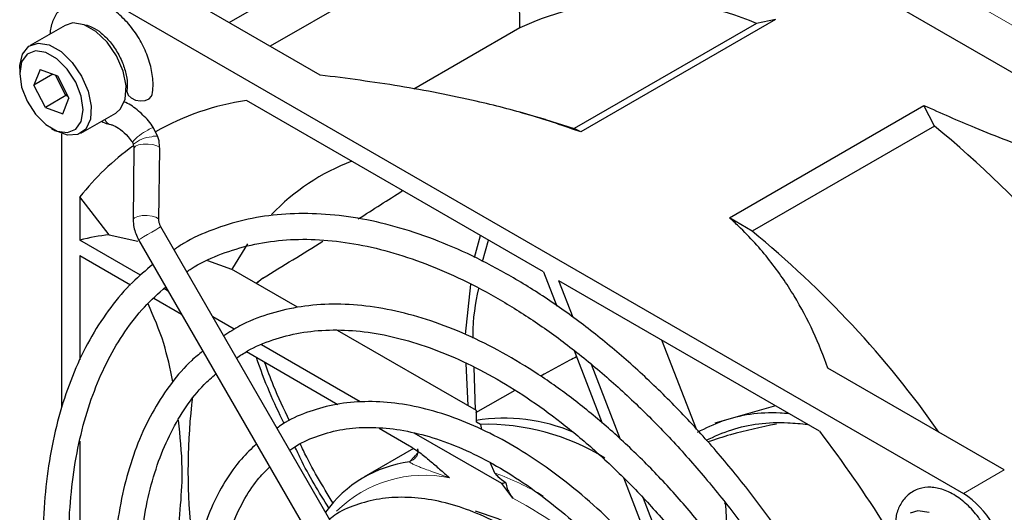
# Paper-space layout 'Blatt4' of a CAD drawing. Header units: millimetres. Extents: x 5 to 418, y 2 to 292.
# Tile 44 of 66: x 79 to 96, y 217 to 226. Entities that reach past the tile are written whole.
import ezdxf

# ---------------------------------------------------------------- set-up
doc = ezdxf.new("R2010")
doc.units = ezdxf.units.MM

psp = doc.layouts.new('Blatt4')

# ---------------------------------------------------------------- linework, layer by layer
at = {"color": 7, "linetype": 'Continuous', "lineweight": 18}
for p, q in [((120.159, 211.627), (86.218, 231.221)), ((119.805, 211.015), (85.864, 230.609)), ((94.88, 217.648), (95.587, 218.057))]:
    psp.add_line(p, q, dxfattribs=at)
at = {"color": 7, "linetype": 'Continuous', "lineweight": 25}
for p, q in [((86.748, 230.099), (101.597, 221.526)), ((82.21, 225.779), (86.522, 228.268)), ((86.903, 227.669), (82.919, 225.369)), ((87.223, 225.686), (87.217, 227.126)), ((83.782, 224.872), (80.738, 226.629)), ((80.031, 226.221), (94.88, 217.648)), ((79.376, 225.73), (78.775, 225.383)), ((87.223, 225.686), (85.396, 224.631)), ((91.312, 225.764), (88.165, 223.948)), ((91.636, 225.828), (88.279, 223.89)), ((91.636, 225.828), (91.312, 225.764)), ((78.594, 224.983), (78.594, 224.901)), ((78.945, 224.969), (78.84, 224.697)), ((79.168, 224.886), (78.84, 224.697)), ((78.945, 224.969), (79.246, 224.857)), ((79.391, 224.517), (79.21, 224.871)), ((79.246, 224.857), (79.443, 224.473)), ((79.037, 224.313), (78.84, 224.697)), ((79.391, 224.517), (79.037, 224.313)), ((79.391, 224.517), (79.408, 224.541)), ((79.428, 224.503), (79.391, 224.517)), ((79.037, 224.313), (79.339, 224.2)), ((79.339, 224.2), (79.443, 224.473)), ((87.636, 221.473), (82.51, 224.432)), ((90.842, 222.41), (94.199, 224.348)), ((94.382, 223.992), (94.199, 224.348)), ((79.65, 223.868), (80.251, 224.215)), ((87.669, 224.105), (87.232, 224.228)), ((80.159, 224.018), (80.163, 224.017)), ((87.669, 224.105), (88.165, 223.948)), ((94.382, 223.992), (91.235, 222.176)), ((79.142, 223.952), (79.212, 223.911)), ((79.323, 219.145), (79.323, 223.859)), ((80.98, 223.808), (80.905, 223.962)), ((88.279, 223.89), (88.165, 223.948)), ((80.566, 223.608), (80.552, 222.375)), ((80.997, 222.37), (81.01, 223.604)), ((79.633, 222.77), (79.633, 222.022)), ((80.14, 222.116), (79.633, 222.77)), ((91.235, 222.176), (90.842, 222.41)), ((80.14, 222.116), (80.632, 222.004)), ((86.046, 213.564), (81.03, 222.251)), ((86.445, 221.722), (86.548, 222.101)), ((80.681, 221.417), (79.633, 222.022)), ((80.645, 222.029), (85.661, 213.341)), ((86.58, 221.654), (86.682, 222.023)), ((79.633, 221.757), (80.505, 221.253)), ((79.633, 221.757), (79.633, 219.954)), ((81.836, 221.669), (82.247, 221.523)), ((83.389, 220.863), (82.247, 221.523)), ((87.636, 221.473), (87.864, 220.885)), ((82.73, 221.32), (82.677, 221.274)), ((82.791, 221.366), (82.683, 221.271)), ((86.286, 220.396), (86.379, 221.258)), ((92.4, 218.723), (87.901, 221.32)), ((88.146, 220.687), (87.901, 221.32)), ((81.157, 221.142), (81.083, 221.185)), ((80.909, 221.02), (81.387, 220.744)), ((82.298, 220.483), (81.927, 220.698)), ((86.478, 219.08), (84.08, 220.464)), ((90.273, 218.759), (89.677, 220.295)), ((82.508, 220.097), (84.087, 219.185)), ((84.47, 219.23), (82.766, 220.214)), ((88.162, 220.116), (88.648, 218.864)), ((86.331, 219.165), (86.301, 219.895)), ((86.458, 219.092), (86.437, 219.826)), ((88.964, 218.581), (88.462, 219.874)), ((95.587, 218.057), (92.543, 219.814)), ((87.14, 219.429), (86.459, 219.042)), ((86.476, 218.882), (86.478, 219.08)), ((91.638, 219.162), (90.593, 218.861)), ((86.547, 218.842), (86.476, 218.882)), ((84.795, 218.777), (85.321, 218.473)), ((86.547, 218.842), (86.562, 218.755)), ((79.633, 218.552), (79.633, 214.675)), ((86.915, 217.819), (85.404, 218.691)), ((85.392, 218.425), (84.534, 217.93)), ((85.421, 218.261), (85.414, 218.253)), ((86.713, 218.178), (86.789, 218.006)), ((89.013, 217.923), (89.684, 216.194)), ((87.103, 217.569), (86.915, 217.819)), ((90.099, 215.655), (89.359, 217.562)), ((90.781, 217.449), (90.765, 217.49)), ((90.843, 216.406), (90.781, 217.449))]:
    psp.add_line(p, q, dxfattribs=at)
at = {"color": 7, "linetype": 'Continuous', "lineweight": 25, "flags": 128}
for points in [[(79.705, 225.739), (79.513, 225.771), (79.376, 225.73)], [(80.251, 224.215), (80.335, 224.287), (80.415, 224.457), (80.43, 224.683), (80.378, 224.941), (80.264, 225.202), (80.102, 225.438), (79.909, 225.623), (79.705, 225.739)], [(78.594, 224.983), (78.595, 225.034), (78.643, 225.234), (78.753, 225.369), (78.912, 225.424), (79.104, 225.392)], [(79.104, 225.392), (79.308, 225.276), (79.501, 225.091), (79.663, 224.855), (79.776, 224.594), (79.828, 224.336), (79.814, 224.11), (79.734, 223.94), (79.598, 223.844), (79.419, 223.833), (79.219, 223.908), (79.212, 223.911)], [(79.046, 225.263), (78.867, 225.291), (78.722, 225.234), (78.627, 225.098), (78.594, 224.9), (78.627, 224.665), (78.722, 224.42), (78.868, 224.194), (79.047, 224.016), (79.238, 223.906), (79.416, 223.879), (79.562, 223.936), (79.657, 224.072), (79.69, 224.269), (79.656, 224.505), (79.561, 224.75), (79.415, 224.975), (79.236, 225.154), (79.046, 225.263)], [(80.444, 224.613), (80.443, 224.586), (80.465, 224.527), (80.517, 224.476), (80.591, 224.44), (80.676, 224.424), (80.76, 224.432), (80.828, 224.461), (80.871, 224.507), (80.882, 224.538)], [(82.527, 221.956), (82.268, 221.538), (82.257, 221.517)], [(94.289, 217.319), (94.097, 217.351), (93.96, 217.311)], [(90.022, 214.283), (90.003, 214.313), (89.624, 214.882), (89.208, 215.413), (88.764, 215.896), (88.299, 216.325), (87.819, 216.691), (87.334, 216.989), (86.85, 217.214), (86.462, 217.342)]]:
    psp.add_lwpolyline(points, dxfattribs=at)
at = {"color": 7, "linetype": 'Continuous', "lineweight": 18, "flags": 128}
for points in [[(80.892, 223.671), (80.809, 223.681), (80.723, 223.679), (80.647, 223.665), (80.592, 223.643), (80.567, 223.615), (80.566, 223.608)], [(81.01, 223.604), (81.001, 223.626), (80.959, 223.652), (80.892, 223.671)], [(80.879, 222.438), (80.796, 222.447), (80.71, 222.445), (80.633, 222.432), (80.578, 222.41), (80.553, 222.382), (80.552, 222.375)], [(80.997, 222.37), (80.987, 222.392), (80.946, 222.419), (80.879, 222.438)], [(80.943, 222.201), (80.874, 222.161), (80.798, 222.117), (80.729, 222.077), (80.677, 222.047), (80.649, 222.031), (80.645, 222.029)], [(81.03, 222.251), (81.026, 222.249), (80.997, 222.232), (80.943, 222.201)], [(85.414, 218.253), (85.387, 218.229), (85.323, 218.195)]]:
    psp.add_lwpolyline(points, dxfattribs=at)
at = {"color": 7, "linetype": 'Continuous', "lineweight": 25}
for centre, radius, start, end in [((89.356, 221.102), 5.056, 67.2415, 114.9535), ((83.175, 219.925), 4.556, 98.3905, 119.4464), ((83.114, 210.259), 17.764, 30.9975, 50.6326), ((83.259, 219.887), 4.633, 125.8382, 141.5162), ((85.642, 219.89), 3.732, 110.6137, 136.4276), ((13.868, 333.924), 131.985, 302.32223, 302.71632), ((80.596, 218.237), 3.906, 96.7159, 104.2812), ((80.231, 208.714), 17.387, 35.0842, 50.7362), ((22.442, 320.271), 115.863, 301.39067, 301.99292), ((91.705, 218.049), 10.207, 172.8479, 185.7521), ((86.951, 215.816), 3.131, 67.2813, 98.8412), ((86.647, 214.964), 3.879, 58.1782, 91.4841), ((74.782, 205.256), 22.176, 32.1991, 37.3925), ((85.595, 216.092), 2.12, 97.363, 144.3413), ((87.949, 213.72), 4.228, 103.2056, 104.1708), ((94.052, 216.354), 1.537, 2.6055, 57.3945)]:
    psp.add_arc(centre, radius, start, end, dxfattribs=at)
at = {"color": 7, "linetype": 'Continuous', "lineweight": 18}
for centre, radius, start, end in [((80.198, 224.156), 0.144, 200.2548, 254.3395), ((81.122, 223.238), 0.751, 114.8883, 140.9696), ((80.917, 223.241), 0.566, 94.5252, 129.7393), ((80.919, 223.794), 0.169, 94.7636, 132.1705), ((80.93, 223.691), 0.127, 66.8157, 116.8138), ((85.576, 215.814), 2.15, 78.2923, 134.7544), ((85.04, 213.221), 5.094, 59.4474, 69.9134), ((83.373, 210.565), 7.935, 31.4792, 61.9628)]:
    psp.add_arc(centre, radius, start, end, dxfattribs=at)
at = {"color": 7, "linetype": 'Continuous', "lineweight": 25}
for points, knots in [([(80.882, 224.538), (80.887, 224.585), (80.903, 224.716), (80.879, 224.95), (80.796, 225.233), (80.66, 225.508), (80.482, 225.756), (80.271, 225.963), (80.045, 226.107), (79.819, 226.181), (79.606, 226.185), (79.41, 226.118), (79.254, 225.983), (79.149, 225.799), (79.125, 225.653), (79.113, 225.579)], [0, 0, 0, 0, 0.046633, 0.130293, 0.214619, 0.298743, 0.382968, 0.467889, 0.55428, 0.633087, 0.706754, 0.777501, 0.852229, 0.925145, 1, 1, 1, 1]), ([(79.717, 225.733), (79.722, 225.733), (79.75, 225.736), (79.852, 225.702), (80.001, 225.606), (80.158, 225.449), (80.294, 225.25), (80.395, 225.031), (80.448, 224.821), (80.454, 224.684), (80.445, 224.625), (80.443, 224.612)], [0, 0, 0, 0, 0.0306669, 0.155728, 0.2895828, 0.4242205, 0.5611677, 0.6991661, 0.8360112, 0.9619494, 1, 1, 1, 1]), ([(88.279, 223.89), (87.99, 223.99), (87.41, 224.191), (86.362, 224.456), (85.153, 224.694), (84.24, 224.812), (83.782, 224.872)], [0, 0, 0, 0, 0.2087682, 0.4195943, 0.7085653, 1, 1, 1, 1]), ([(80.905, 223.962), (80.875, 224.003), (80.79, 224.12), (80.621, 224.279), (80.472, 224.383), (80.39, 224.409), (80.386, 224.41)], [0, 0, 0, 0, 0.202765, 0.585724, 0.978092, 1, 1, 1, 1]), ([(94.199, 224.348), (94.49, 224.218), (95.134, 223.931), (96.189, 223.532), (96.968, 223.282), (97.359, 223.157)], [0, 0, 0, 0, 0.292321, 0.645449, 1, 1, 1, 1]), ([(80.007, 224.074), (80.043, 224.056), (80.095, 224.031), (80.148, 224.02), (80.164, 224.017)], [0, 0, 0, 0, 0.6998232, 1, 1, 1, 1]), ([(80.164, 224.017), (80.18, 224.013), (80.226, 224.001), (80.333, 223.939), (80.45, 223.831), (80.514, 223.744), (80.538, 223.711)], [0, 0, 0, 0, 0.166696, 0.4771828, 0.7996691, 1, 1, 1, 1]), ([(81.01, 223.604), (81.008, 223.647), (81.005, 223.716), (80.987, 223.784), (80.98, 223.808)], [0, 0, 0, 0, 0.637634, 1, 1, 1, 1]), ([(80.538, 223.711), (80.54, 223.708), (80.544, 223.702), (80.548, 223.694), (80.552, 223.686), (80.554, 223.679), (80.555, 223.675)], [0, 0, 0, 0, 0.269001, 0.491986, 0.720964, 1, 1, 1, 1]), ([(80.555, 223.675), (80.559, 223.66), (80.565, 223.637), (80.566, 223.616), (80.566, 223.608)], [0, 0, 0, 0, 0.6347, 1, 1, 1, 1]), ([(92.514, 215.723), (92.472, 215.797), (92.274, 216.143), (91.881, 216.737), (91.341, 217.495), (90.766, 218.214), (90.165, 218.893), (89.542, 219.524), (88.9, 220.105), (88.243, 220.63), (87.578, 221.096), (86.907, 221.5), (86.236, 221.839), (85.568, 222.109), (84.91, 222.309), (84.265, 222.437), (83.639, 222.491), (83.036, 222.472), (82.462, 222.38), (81.922, 222.211), (81.521, 222.037), (81.316, 221.897), (81.263, 221.861)], [0, 0, 0, 0, 0.014731, 0.068506, 0.122286, 0.176074, 0.229877, 0.283697, 0.337539, 0.391407, 0.445303, 0.499226, 0.553173, 0.607132, 0.661076, 0.714965, 0.768749, 0.822366, 0.875759, 0.928905, 0.98183, 1, 1, 1, 1]), ([(80.552, 222.375), (80.554, 222.331), (80.559, 222.211), (80.612, 222.099), (80.645, 222.029)], [0, 0, 0, 0, 0.368002, 1, 1, 1, 1]), ([(81.03, 222.251), (81.023, 222.266), (81.006, 222.298), (80.997, 222.34), (80.997, 222.363), (80.997, 222.37)], [0, 0, 0, 0, 0.364169, 0.809956, 1, 1, 1, 1]), ([(92.543, 219.814), (92.463, 220.024), (92.302, 220.445), (91.971, 221.067), (91.551, 221.68), (91.153, 222.125), (90.895, 222.361), (90.842, 222.41)], [0, 0, 0, 0, 0.231083, 0.463124, 0.699476, 0.938163, 1, 1, 1, 1]), ([(81.478, 221.475), (81.503, 221.493), (81.668, 221.612), (82.014, 221.768), (82.515, 221.935), (83.052, 222.026), (83.617, 222.047), (84.207, 221.996), (84.817, 221.874), (85.442, 221.682), (86.079, 221.421), (86.723, 221.094), (87.369, 220.702), (88.012, 220.247), (88.648, 219.734), (89.272, 219.166), (89.88, 218.547), (90.465, 217.881), (91.026, 217.174), (91.553, 216.429), (91.922, 215.868), (92.102, 215.551), (92.13, 215.501)], [0, 0, 0, 0, 0.009634, 0.064983, 0.120373, 0.175583, 0.230512, 0.285158, 0.339576, 0.393841, 0.448017, 0.502152, 0.556278, 0.610407, 0.664552, 0.718719, 0.772908, 0.827116, 0.881343, 0.935582, 0.98983, 1, 1, 1, 1]), ([(80.891, 221.602), (80.772, 221.502), (80.509, 221.283), (80.158, 220.868), (79.83, 220.376), (79.555, 219.824), (79.331, 219.218), (79.162, 218.563), (79.048, 217.863), (78.991, 217.123), (78.991, 216.348), (79.048, 215.545), (79.16, 214.719), (79.328, 213.876), (79.549, 213.022), (79.823, 212.163), (80.147, 211.304), (80.52, 210.454), (80.867, 209.743), (81.104, 209.326), (81.187, 209.181)], [0, 0, 0, 0, 0.047495, 0.104245, 0.16119, 0.21838, 0.275808, 0.333427, 0.391178, 0.449004, 0.506864, 0.564727, 0.622576, 0.680405, 0.738212, 0.795999, 0.853768, 0.911525, 0.969272, 1, 1, 1, 1]), ([(81.568, 209.401), (81.56, 209.415), (81.395, 209.692), (81.111, 210.254), (80.722, 211.082), (80.384, 211.92), (80.093, 212.761), (79.853, 213.597), (79.666, 214.424), (79.532, 215.234), (79.453, 216.022), (79.429, 216.781), (79.46, 217.506), (79.545, 218.192), (79.683, 218.834), (79.874, 219.427), (80.114, 219.968), (80.404, 220.451), (80.734, 220.875), (80.989, 221.103), (81.114, 221.216)], [0, 0, 0, 0, 0.002984, 0.061785, 0.120582, 0.179367, 0.238136, 0.296885, 0.355608, 0.414301, 0.472963, 0.531593, 0.590196, 0.648783, 0.707372, 0.765991, 0.824695, 0.883552, 0.942649, 1, 1, 1, 1]), ([(86.422, 220.33), (86.421, 220.347), (86.411, 220.659), (86.465, 220.931), (86.516, 221.188)], [0, 0, 0, 0, 0.053756, 1, 1, 1, 1]), ([(81.238, 219.578), (81.191, 219.804), (81.089, 220.291), (80.906, 220.703), (80.809, 220.924)], [0, 0, 0, 0, 0.463747, 1, 1, 1, 1]), ([(91.656, 215.227), (91.584, 215.349), (91.367, 215.721), (90.963, 216.312), (90.452, 216.995), (89.91, 217.638), (89.344, 218.237), (88.757, 218.785), (88.155, 219.28), (87.543, 219.716), (86.924, 220.09), (86.305, 220.399), (85.69, 220.639), (85.085, 220.808), (84.494, 220.904), (83.924, 220.927), (83.379, 220.875), (82.867, 220.748), (82.442, 220.582), (82.206, 220.431), (82.115, 220.372)], [0, 0, 0, 0, 0.028797, 0.087256, 0.145724, 0.204207, 0.262713, 0.321248, 0.379817, 0.438425, 0.497073, 0.555754, 0.614452, 0.673122, 0.731703, 0.790112, 0.848255, 0.906065, 0.963545, 1, 1, 1, 1]), ([(82.338, 219.986), (82.399, 220.029), (82.592, 220.16), (82.957, 220.309), (83.429, 220.433), (83.934, 220.482), (84.465, 220.46), (85.018, 220.367), (85.587, 220.204), (86.169, 219.972), (86.758, 219.674), (87.35, 219.311), (87.938, 218.886), (88.518, 218.403), (89.085, 217.866), (89.634, 217.279), (90.159, 216.649), (90.654, 215.978), (91.027, 215.428), (91.22, 215.094), (91.271, 215.005)], [0, 0, 0, 0, 0.02852, 0.0891, 0.149631, 0.209828, 0.269607, 0.329023, 0.388188, 0.44721, 0.506166, 0.565107, 0.624053, 0.683023, 0.742023, 0.801053, 0.86011, 0.919188, 0.978282, 1, 1, 1, 1]), ([(81.75, 220.103), (81.686, 220.051), (81.489, 219.893), (81.206, 219.557), (80.903, 219.104), (80.653, 218.591), (80.456, 218.024), (80.313, 217.409), (80.226, 216.75), (80.196, 216.054), (80.223, 215.326), (80.307, 214.573), (80.446, 213.801), (80.64, 213.016), (80.886, 212.225), (81.182, 211.435), (81.529, 210.653), (81.818, 210.064), (82.003, 209.745), (82.043, 209.676)], [0, 0, 0, 0, 0.0297222, 0.0920933, 0.1547159, 0.2176774, 0.2809694, 0.3445217, 0.4082441, 0.472057, 0.5359021, 0.5997367, 0.6635463, 0.7273263, 0.7910774, 0.8548039, 0.9185114, 0.9822071, 1, 1, 1, 1]), ([(83.157, 218.859), (83.069, 219.039), (82.886, 219.415), (82.75, 219.799), (82.679, 219.998)], [0, 0, 0, 0, 0.479569, 1, 1, 1, 1]), ([(83.253, 218.905), (83.155, 219.105), (82.993, 219.439), (82.87, 219.78), (82.821, 219.916)], [0, 0, 0, 0, 0.600184, 1, 1, 1, 1]), ([(88.205, 220.005), (88.166, 219.986), (87.95, 219.883), (87.75, 219.768), (87.586, 219.674)], [0, 0, 0, 0, 0.179734, 1, 1, 1, 1]), ([(82.428, 209.898), (82.321, 210.091), (82.078, 210.531), (81.75, 211.237), (81.437, 212.005), (81.174, 212.776), (80.962, 213.541), (80.803, 214.295), (80.697, 215.031), (80.646, 215.741), (80.65, 216.421), (80.709, 217.063), (80.82, 217.662), (80.984, 218.213), (81.198, 218.713), (81.462, 219.154), (81.723, 219.491), (81.911, 219.655), (81.981, 219.715)], [0, 0, 0, 0, 0.051093, 0.116235, 0.181362, 0.246465, 0.311538, 0.376573, 0.441565, 0.50651, 0.57141, 0.636277, 0.701135, 0.766017, 0.830996, 0.896175, 0.961688, 1, 1, 1, 1]), ([(90.738, 214.697), (90.724, 214.721), (90.583, 214.971), (90.278, 215.422), (89.824, 216.041), (89.337, 216.618), (88.827, 217.151), (88.296, 217.634), (87.751, 218.062), (87.197, 218.429), (86.64, 218.733), (86.084, 218.969), (85.536, 219.134), (85.001, 219.227), (84.486, 219.244), (83.997, 219.189), (83.543, 219.054), (83.221, 218.915), (83.065, 218.801), (83.035, 218.778)], [0, 0, 0, 0, 0.00708, 0.072309, 0.137549, 0.202811, 0.268109, 0.333452, 0.398852, 0.464313, 0.529834, 0.595399, 0.660948, 0.726383, 0.791566, 0.856341, 0.920604, 0.984387, 1, 1, 1, 1]), ([(90.292, 218.71), (90.434, 218.778), (90.863, 218.985), (91.409, 219.069), (91.818, 219.034), (91.868, 219.03)], [0, 0, 0, 0, 0.302483, 0.913815, 1, 1, 1, 1]), ([(81.306, 216.803), (81.354, 217.239), (81.437, 217.986), (81.363, 218.642), (81.332, 218.915)], [0, 0, 0, 0, 0.583893, 1, 1, 1, 1]), ([(90.441, 218.569), (90.586, 218.634), (91.012, 218.827), (91.614, 218.9), (92.079, 218.853), (92.194, 218.842)], [0, 0, 0, 0, 0.27782, 0.820779, 1, 1, 1, 1]), ([(83.257, 218.394), (83.28, 218.411), (83.414, 218.514), (83.699, 218.637), (84.112, 218.758), (84.56, 218.801), (85.034, 218.775), (85.53, 218.677), (86.04, 218.51), (86.562, 218.275), (87.088, 217.974), (87.613, 217.611), (88.132, 217.189), (88.638, 216.712), (89.126, 216.186), (89.589, 215.616), (90.003, 215.045), (90.243, 214.652), (90.352, 214.474)], [0, 0, 0, 0, 0.0136745, 0.0817399, 0.1499426, 0.2176591, 0.2847035, 0.3511838, 0.4173052, 0.4832463, 0.5491255, 0.6149994, 0.6809021, 0.74685, 0.8128449, 0.8788811, 0.9449487, 1, 1, 1, 1]), ([(91.653, 218.846), (91.386, 218.791), (90.979, 218.707), (90.599, 218.581), (90.469, 218.538)], [0, 0, 0, 0, 0.657968, 1, 1, 1, 1]), ([(82.68, 218.504), (82.591, 218.421), (82.388, 218.229), (82.128, 217.857), (81.893, 217.407), (81.711, 216.9), (81.584, 216.345), (81.514, 215.747), (81.501, 215.113), (81.544, 214.449), (81.644, 213.763), (81.799, 213.061), (82.008, 212.352), (82.267, 211.642), (82.578, 210.94), (82.812, 210.459), (82.953, 210.221), (82.962, 210.206)], [0, 0, 0, 0, 0.055347, 0.126175, 0.197484, 0.269317, 0.341577, 0.414114, 0.486789, 0.559502, 0.632191, 0.704838, 0.777439, 0.850001, 0.922532, 0.995044, 1, 1, 1, 1]), ([(83.933, 217.392), (83.758, 217.674), (83.543, 218.021), (83.376, 218.387), (83.345, 218.454)], [0, 0, 0, 0, 0.815238, 1, 1, 1, 1]), ([(84.006, 217.48), (83.822, 217.78), (83.617, 218.113), (83.456, 218.465), (83.44, 218.501)], [0, 0, 0, 0, 0.898142, 1, 1, 1, 1]), ([(85.321, 218.473), (85.38, 218.435), (85.499, 218.358), (85.672, 218.216), (85.842, 218.07), (85.954, 217.971), (86.011, 217.921), (86.012, 217.919)], [0, 0, 0, 0, 0.251453, 0.5066, 0.750258, 0.994033, 1, 1, 1, 1]), ([(85.457, 218.418), (85.457, 218.418), (85.459, 218.416), (85.467, 218.374), (85.457, 218.305), (85.424, 218.271), (85.411, 218.257)], [0, 0, 0, 0, 0.215876, 0.459823, 0.775024, 1, 1, 1, 1]), ([(83.35, 210.43), (83.271, 210.573), (83.07, 210.934), (82.795, 211.535), (82.523, 212.221), (82.302, 212.907), (82.133, 213.586), (82.016, 214.25), (81.954, 214.891), (81.947, 215.503), (81.994, 216.077), (82.094, 216.608), (82.245, 217.092), (82.446, 217.519), (82.666, 217.863), (82.837, 218.035), (82.909, 218.108)], [0, 0, 0, 0, 0.04851, 0.123435, 0.198335, 0.273195, 0.348, 0.42274, 0.497405, 0.571994, 0.646522, 0.721027, 0.795565, 0.870264, 0.945324, 1, 1, 1, 1]), ([(86.789, 218.006), (86.808, 217.984), (86.855, 217.927), (86.935, 217.87), (86.984, 217.835)], [0, 0, 0, 0, 0.380159, 1, 1, 1, 1]), ([(86.984, 217.835), (86.99, 217.801), (87, 217.749), (87.042, 217.657), (87.078, 217.604), (87.103, 217.569)], [0, 0, 0, 0, 0.391492, 0.591654, 1, 1, 1, 1]), ([(94.591, 215.655), (94.629, 215.636), (94.737, 215.584), (94.917, 215.569), (95.124, 215.609), (95.298, 215.725), (95.419, 215.9), (95.484, 216.112), (95.495, 216.359), (95.447, 216.634), (95.343, 216.915), (95.189, 217.182), (94.997, 217.417), (94.776, 217.603), (94.546, 217.722), (94.321, 217.767), (94.109, 217.741), (93.923, 217.639), (93.791, 217.472), (93.723, 217.312), (93.716, 217.203), (93.714, 217.169)], [0, 0, 0, 0, 0.029219, 0.082814, 0.133515, 0.187748, 0.239725, 0.29272, 0.349452, 0.408976, 0.468866, 0.528626, 0.588641, 0.649317, 0.711248, 0.765741, 0.816909, 0.872087, 0.924368, 0.976828, 1, 1, 1, 1]), ([(89.834, 214.175), (89.714, 214.365), (89.472, 214.746), (89.065, 215.277), (88.632, 215.769), (88.176, 216.214), (87.703, 216.605), (87.219, 216.938), (86.729, 217.207), (86.241, 217.408), (85.761, 217.538), (85.295, 217.593), (84.851, 217.574), (84.44, 217.475), (84.134, 217.351), (83.983, 217.239), (83.941, 217.208)], [0, 0, 0, 0, 0.074868, 0.149764, 0.224705, 0.299713, 0.374812, 0.450017, 0.525331, 0.600729, 0.676088, 0.751203, 0.825784, 0.899563, 0.972488, 1, 1, 1, 1])]:
    psp.add_open_spline(points, degree=3, knots=knots, dxfattribs=at)
at = {"color": 7, "linetype": 'Continuous', "lineweight": 18}
for points, knots in [([(85.323, 218.195), (85.368, 218.245), (85.416, 218.298), (85.454, 218.339), (85.456, 218.342)], [0, 0, 0, 0, 0.932707, 1, 1, 1, 1]), ([(86.012, 217.919), (85.99, 217.927), (85.947, 217.943), (85.882, 217.965), (85.819, 217.988), (85.751, 218.012), (85.665, 218.043), (85.577, 218.075), (85.507, 218.102), (85.464, 218.12), (85.423, 218.137), (85.386, 218.154), (85.358, 218.168), (85.341, 218.179), (85.328, 218.187), (85.324, 218.193), (85.323, 218.195)], [0, 0, 0, 0, 0.07543, 0.150882, 0.226412, 0.301972, 0.400853, 0.549533, 0.649071, 0.698924, 0.747117, 0.84386, 0.892511, 0.919152, 0.972822, 1, 1, 1, 1])]:
    psp.add_open_spline(points, degree=3, knots=knots, dxfattribs=at)

doc.saveas('drawing.dxf')
